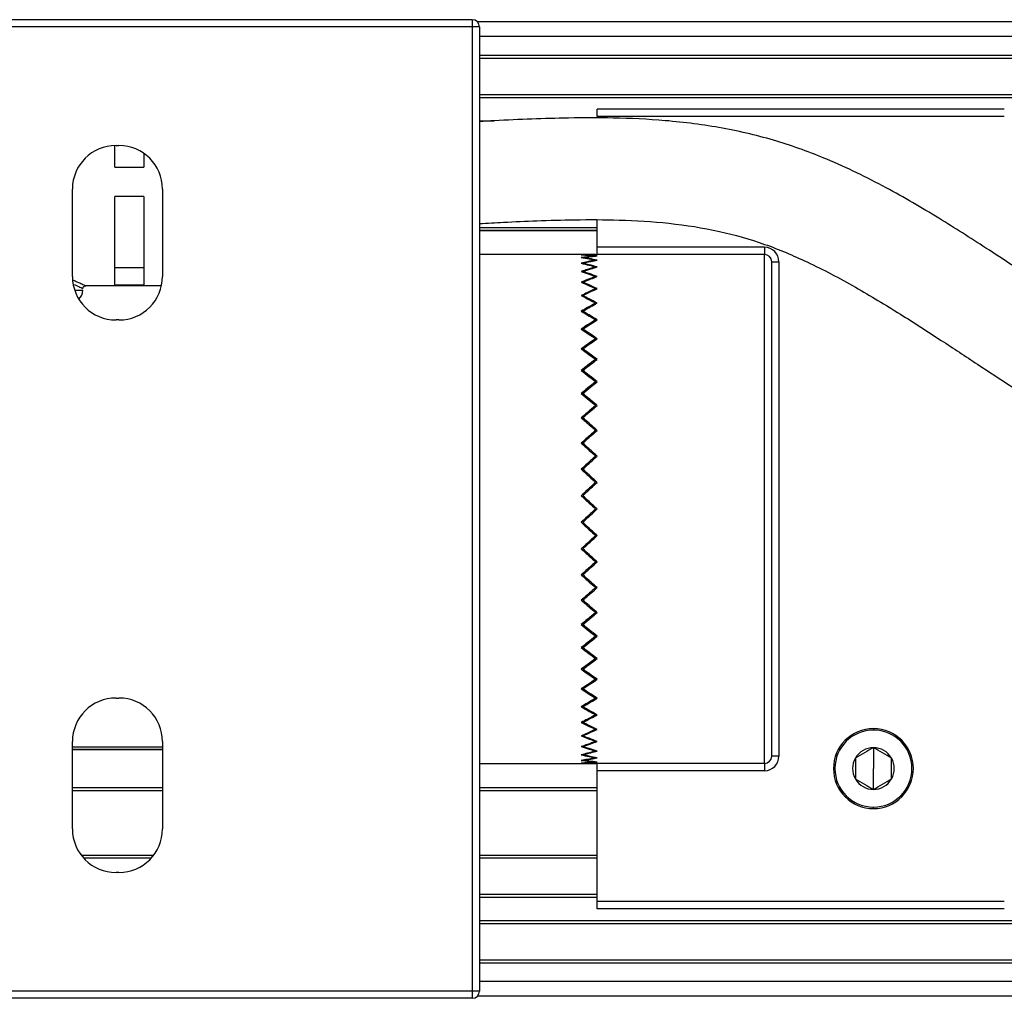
# Model space of a CAD drawing. Header units: millimetres. Extents: x -531 to 2050, y 404 to 998.
# Tile 5 of 23: x 21 to 89, y 404 to 472. Entities that reach past the tile are written whole.
import ezdxf

# ---------------------------------------------------------------- set-up
doc = ezdxf.new("R2010")
doc.units = ezdxf.units.MM

# ---------------------------------------------------------------- blocks, each defined once
blk = doc.blocks.new('Drawing View3')
at = {"color": 7, "linetype": 'Continuous', "lineweight": 25}
for p, q in [((-231.65, 37.15), (-265.65, 37.15)), ((-231.65, 36.65), (-265.65, 36.65)), ((-231.65, 37.15), (-231.65, 36.65)), ((-231.65, 36.65), (-231.65, -29.65)), ((-231.15, 36.65), (-231.65, 36.65)), ((69.193, 37), (-231.293, 37)), ((-231.15, 36.65), (-231.15, -29.65)), ((69.05, 36), (-231.15, 36)), ((-231.15, 34.7), (69.05, 34.7)), ((-231.15, 34.5), (69.05, 34.5)), ((-231.15, 32), (58.936, 32)), ((-231.15, 31.8), (58.346, 31.8)), ((-195.05, 31), (-223.05, 31)), ((-223.05, 30.5), (-223.05, 31)), ((-195.05, 30.5), (-223.05, 30.5)), ((-231.15, 30.2), (-230.129, 30.2)), ((-256.228, 27), (-256.228, 28.499)), ((-256.15, 28.5), (-255.95, 28.5)), ((-254.228, 27.957), (-254.228, 27)), ((-256.228, 27), (-254.228, 27)), ((-259.15, 19.5), (-259.15, 25.5)), ((-252.95, 25.5), (-252.95, 19.5)), ((-254.228, 25), (-256.228, 25)), ((-256.228, 18.92), (-256.228, 25)), ((-254.228, 25), (-254.228, 18.92)), ((-223.05, 21.5), (-223.05, 23.382)), ((-231.15, 22.85), (-223.05, 22.85)), ((-231.15, 22.651), (-223.05, 22.651)), ((-223.05, 22.649), (-231.15, 22.649)), ((-223.16, 21), (-231.15, 21)), ((-211.55, 21.5), (-223.05, 21.5)), ((-223.05, 21), (-223.05, 21.5)), ((-211.55, 21), (-223.05, 21)), ((-211.55, 21.5), (-211.55, 21)), ((-211.55, -14), (-211.55, 21)), ((-211.05, -13.5), (-211.05, 20.5)), ((-211.05, 20.5), (-210.55, 20.5)), ((-210.55, 20.5), (-210.55, -13.5)), ((-254.228, 20.084), (-256.228, 20.084)), ((-224.038, 19.799), (-224.04, 19.838)), ((-223.162, 20.11), (-223.16, 20.143)), ((-224.037, 19.044), (-224.04, 19.093)), ((-223.163, 19.444), (-223.16, 19.487)), ((-253.021, 18.85), (-258.228, 18.85)), ((-256.228, 18.92), (-254.228, 18.92)), ((-223.163, 18.602), (-223.16, 18.655)), ((-224.036, 18.118), (-224.04, 18.177)), ((-223.164, 17.595), (-223.16, 17.658)), ((-224.035, 17.032), (-224.04, 17.1)), ((-255.95, 16.5), (-256.15, 16.5)), ((-223.165, 16.433), (-223.16, 16.505)), ((-224.034, 15.797), (-224.04, 15.874)), ((-223.167, 15.129), (-223.16, 15.21)), ((-224.032, 14.428), (-224.04, 14.513)), ((-223.168, 13.697), (-223.16, 13.786)), ((-224.03, 12.938), (-224.04, 13.031)), ((-223.171, 12.153), (-223.16, 12.25)), ((-224.027, 11.343), (-224.04, 11.445)), ((-223.175, 10.512), (-223.16, 10.618)), ((-224.023, 9.661), (-224.04, 9.771)), ((-223.181, 8.792), (-223.16, 8.908)), ((-224.013, 7.907), (-224.04, 8.029)), ((-223.196, 7.006), (-223.16, 7.138)), ((-223.986, 6.087), (-224.04, 6.238)), ((-223.269, 5.127), (-223.16, 5.329)), ((-224.01, 4.388), (-224.065, 4.337)), ((-224.065, 2.663), (-224.01, 2.612)), ((-223.269, 1.873), (-223.16, 1.671)), ((-223.986, 0.913), (-224.04, 0.762)), ((-223.196, -0.006), (-223.16, -0.138)), ((-224.013, -0.907), (-224.04, -1.029)), ((-223.181, -1.792), (-223.16, -1.908)), ((-224.023, -2.661), (-224.04, -2.771)), ((-223.175, -3.512), (-223.16, -3.618)), ((-224.027, -4.343), (-224.04, -4.445)), ((-223.171, -5.152), (-223.16, -5.25)), ((-224.03, -5.938), (-224.04, -6.031)), ((-223.168, -6.697), (-223.16, -6.786)), ((-224.032, -7.428), (-224.04, -7.513)), ((-224.034, -8.798), (-224.04, -8.874)), ((-223.167, -8.128), (-223.16, -8.21)), ((-223.165, -9.432), (-223.16, -9.505)), ((-256.15, -9.5), (-255.95, -9.5)), ((-224.035, -10.032), (-224.04, -10.1)), ((-223.164, -10.594), (-223.16, -10.658)), ((-224.036, -11.118), (-224.04, -11.177)), ((-224.037, -12.044), (-224.04, -12.093)), ((-223.163, -11.602), (-223.16, -11.655)), ((-204.05, -11.6), (-204.05, -11.7)), ((-259.15, -18.5), (-259.15, -12.5)), ((-259.15, -12.85), (-252.95, -12.85)), ((-252.95, -12.5), (-252.95, -18.5)), ((-224.038, -12.799), (-224.04, -12.838)), ((-223.163, -12.443), (-223.16, -12.487)), ((-259.15, -13.049), (-252.95, -13.049)), ((-252.95, -13.051), (-259.15, -13.051)), ((-223.162, -13.11), (-223.16, -13.143)), ((-210.55, -13.5), (-211.05, -13.5)), ((-204.05, -12.915), (-204.05, -14.35)), ((-231.15, -14), (-223.157, -14)), ((-211.55, -14), (-223.05, -14)), ((-223.05, -14.5), (-223.05, -14)), ((-211.55, -14), (-211.55, -14.5)), ((-211.55, -14.5), (-223.05, -14.5)), ((-223.05, -23.5), (-223.05, -14.5)), ((-204.05, -15.785), (-204.05, -14.35)), ((-259.15, -15.649), (-252.95, -15.649)), ((-259.15, -15.651), (-252.95, -15.651)), ((-259.15, -15.85), (-252.95, -15.85)), ((-231.15, -15.649), (-223.05, -15.649)), ((-231.15, -15.651), (-223.05, -15.651)), ((-231.15, -15.85), (-223.05, -15.85)), ((-204.05, -17.1), (-204.05, -17)), ((-258.55, -20.3), (-253.55, -20.3)), ((-231.15, -20.3), (-223.05, -20.3)), ((-258.386, -20.5), (-253.714, -20.5)), ((-231.15, -20.5), (-223.05, -20.5)), ((-255.95, -21.5), (-256.15, -21.5)), ((-231.15, -23), (-223.05, -23)), ((-231.15, -23.2), (-223.05, -23.2)), ((-195.05, -23.5), (-223.05, -23.5)), ((-223.05, -24), (-223.05, -23.5)), ((-195.05, -24), (-223.05, -24)), ((-231.15, -24.8), (69.05, -24.8)), ((-231.15, -25), (69.05, -25)), ((-231.15, -27.5), (69.05, -27.5)), ((-231.15, -27.7), (69.05, -27.7)), ((69.05, -29), (-231.15, -29)), ((-231.65, -29.65), (-265.65, -29.65)), ((-231.65, -29.65), (-231.65, -30.15)), ((-231.15, -29.65), (-231.65, -29.65)), ((-231.65, -30.15), (-265.65, -30.15)), ((69.193, -30), (-231.293, -30))]:
    blk.add_line(p, q, dxfattribs=at)
at = {"color": 7, "linetype": 'Continuous', "lineweight": 25, "flags": 128}
blk.add_lwpolyline([(-258.996, 18.55), (-258.6, 18.55), (-258.429, 18.55), (-258.429, 18.55)], dxfattribs=at)
at = {"color": 7, "linetype": 'Continuous', "lineweight": 25}
for centre, radius, start, end in [((-231.65, 36.65), 0.5, 0, 90), ((-256.15, 25.5), 3, 90, 180), ((-255.95, 25.5), 3, 0, 90), ((-211.55, 20.5), 1, 360, 90), ((-211.55, 20.5), 0.5, 0, 90), ((-256.15, 19.5), 3, 180, 270), ((-255.95, 19.5), 3, 270, 0), ((-259.228, 18.55), 0.8, 310.21683, 359.99957), ((-256.15, -12.5), 3, 90, 180), ((-255.95, -12.5), 3, 0, 90), ((-204.05, -14.35), 2.75, 90, 270), ((-204.05, -14.35), 2.65, 90, 270), ((-204.05, -14.35), 2.75, 270, 90), ((-204.05, -14.35), 2.65, 270, 90), ((-211.55, -13.5), 0.5, 270, 0), ((-211.55, -13.5), 1, 270, 360), ((-204.05, -14.35), 1.435, 90, 150), ((-204.05, -14.35), 1.435, 30, 90), ((-204.05, -14.35), 1.435, 150, 210), ((-204.05, -14.35), 1.435, 330, 30), ((-204.05, -14.35), 1.435, 210, 270), ((-204.05, -14.35), 1.435, 270, 330), ((-256.15, -18.5), 3, 180, 270), ((-255.95, -18.5), 3, 270, 0), ((-231.65, -29.65), 0.5, 270, 0)]:
    blk.add_arc(centre, radius, start, end, dxfattribs=at)
for points, knots in [([(-161, 7), (-162.573, 7.051), (-165.545, 7.147), (-169.725, 7.885), (-173.925, 9.026), (-178.058, 10.611), (-182.151, 12.607), (-185.636, 14.579), (-188.544, 16.375), (-190.81, 17.837), (-192.697, 19.075), (-194.472, 20.246), (-196.755, 21.741), (-199.644, 23.579), (-203.256, 25.689), (-206.966, 27.503), (-210.737, 28.879), (-214.466, 29.763), (-218.241, 30.244), (-221.785, 30.41), (-224.848, 30.403), (-227.568, 30.32), (-229.607, 30.229), (-230.807, 30.164), (-231.15, 30.145)], [0, 0, 0, 0, 0.062261, 0.1176608, 0.1676841, 0.2345162, 0.2926686, 0.3480172, 0.3931691, 0.4281433, 0.4549568, 0.4827052, 0.5124793, 0.5632124, 0.6185872, 0.6784636, 0.7270465, 0.7778782, 0.8306173, 0.8782683, 0.9189179, 0.9523384, 0.9863569, 1, 1, 1, 1]), ([(-231.15, 23.134), (-230.598, 23.164), (-229.281, 23.236), (-227.1, 23.333), (-224.451, 23.409), (-221.419, 23.401), (-218.083, 23.199), (-214.721, 22.679), (-211.536, 21.771), (-208.42, 20.449), (-205.32, 18.807), (-202.269, 16.963), (-199.487, 15.166), (-196.935, 13.481), (-194.658, 11.985), (-192.397, 10.532), (-189.946, 9.01), (-186.966, 7.27), (-183.382, 5.381), (-179.093, 3.459), (-174.65, 1.919), (-170.164, 0.833), (-165.752, 0.139), (-162.637, 0.048), (-161, 0)], [0, 0, 0, 0, 0.021946, 0.052341, 0.086667, 0.127285, 0.172946, 0.219649, 0.262569, 0.304466, 0.354091, 0.40186, 0.446017, 0.485512, 0.523156, 0.554064, 0.592051, 0.63749, 0.690795, 0.752512, 0.823515, 0.876684, 0.935205, 1, 1, 1, 1]), ([(-223.16, 21), (-223.345, 20.999), (-223.675, 20.997), (-224.005, 20.982), (-224.15, 20.976)], [0, 0, 0, 0, 0.559995, 1, 1, 1, 1]), ([(-224.04, 20.976), (-223.855, 20.984), (-223.525, 20.997), (-223.195, 20.999), (-223.05, 21)], [0, 0, 0, 0, 0.559995, 1, 1, 1, 1]), ([(-224.15, 20.976), (-223.965, 20.966), (-223.635, 20.948), (-223.305, 20.917), (-223.16, 20.904)], [0, 0, 0, 0, 0.559995, 1, 1, 1, 1]), ([(-223.16, 20.904), (-223.345, 20.885), (-223.675, 20.851), (-224.005, 20.805), (-224.15, 20.785)], [0, 0, 0, 0, 0.559995, 1, 1, 1, 1]), ([(-224.15, 20.785), (-223.965, 20.757), (-223.635, 20.707), (-223.305, 20.645), (-223.16, 20.618)], [0, 0, 0, 0, 0.559995, 1, 1, 1, 1]), ([(-223.16, 20.618), (-223.345, 20.581), (-223.675, 20.515), (-224.005, 20.438), (-224.15, 20.404)], [0, 0, 0, 0, 0.559995, 1, 1, 1, 1]), ([(-224.15, 20.404), (-223.965, 20.358), (-223.635, 20.277), (-223.305, 20.184), (-223.16, 20.143)], [0, 0, 0, 0, 0.559995, 1, 1, 1, 1]), ([(-223.05, 20.904), (-223.235, 20.921), (-223.565, 20.95), (-223.895, 20.968), (-224.04, 20.976)], [0, 0, 0, 0, 0.559995, 1, 1, 1, 1]), ([(-224.04, 20.785), (-223.855, 20.81), (-223.525, 20.856), (-223.195, 20.889), (-223.05, 20.904)], [0, 0, 0, 0, 0.559995, 1, 1, 1, 1]), ([(-223.05, 20.618), (-223.235, 20.652), (-223.565, 20.713), (-223.895, 20.763), (-224.04, 20.785)], [0, 0, 0, 0, 0.559995, 1, 1, 1, 1]), ([(-224.04, 20.404), (-223.855, 20.447), (-223.525, 20.524), (-223.195, 20.589), (-223.05, 20.618)], [0, 0, 0, 0, 0.559995, 1, 1, 1, 1]), ([(-223.05, 20.143), (-223.235, 20.195), (-223.565, 20.287), (-223.895, 20.368), (-224.04, 20.404)], [0, 0, 0, 0, 0.559995, 1, 1, 1, 1]), ([(-223.16, 20.143), (-223.345, 20.089), (-223.675, 19.993), (-224.005, 19.885), (-224.15, 19.838)], [0, 0, 0, 0, 0.559995, 1, 1, 1, 1]), ([(-224.15, 19.838), (-223.965, 19.775), (-223.635, 19.664), (-223.305, 19.541), (-223.16, 19.487)], [0, 0, 0, 0, 0.559995, 1, 1, 1, 1]), ([(-224.04, 19.838), (-223.855, 19.898), (-223.525, 20.005), (-223.195, 20.101), (-223.05, 20.143)], [0, 0, 0, 0, 0.559995, 1, 1, 1, 1]), ([(-223.05, 19.487), (-223.235, 19.555), (-223.565, 19.678), (-223.895, 19.789), (-224.04, 19.838)], [0, 0, 0, 0, 0.559995, 1, 1, 1, 1]), ([(-259.1, 19.234), (-259.01, 19.199), (-258.755, 19.099), (-258.48, 18.969), (-258.263, 18.868), (-258.24, 18.856), (-258.228, 18.85)], [0, 0, 0, 0, 0.16426, 0.464106, 0.743582, 1, 1, 1, 1]), ([(-223.16, 19.487), (-223.345, 19.416), (-223.675, 19.29), (-224.005, 19.153), (-224.15, 19.093)], [0, 0, 0, 0, 0.559995, 1, 1, 1, 1]), ([(-224.15, 19.093), (-223.965, 19.014), (-223.635, 18.873), (-223.305, 18.722), (-223.16, 18.655)], [0, 0, 0, 0, 0.559995, 1, 1, 1, 1]), ([(-224.04, 19.093), (-223.855, 19.169), (-223.525, 19.306), (-223.195, 19.432), (-223.05, 19.487)], [0, 0, 0, 0, 0.559995, 1, 1, 1, 1]), ([(-223.05, 18.655), (-223.235, 18.74), (-223.565, 18.891), (-223.895, 19.031), (-224.04, 19.093)], [0, 0, 0, 0, 0.559995, 1, 1, 1, 1]), ([(-259.047, 18.947), (-258.922, 18.892), (-258.654, 18.773), (-258.473, 18.674), (-258.443, 18.658), (-258.429, 18.65)], [0, 0, 0, 0, 0.310782, 0.665232, 1, 1, 1, 1]), ([(-258.429, 18.648), (-258.426, 18.674), (-258.422, 18.715), (-258.395, 18.763), (-258.368, 18.796), (-258.334, 18.821), (-258.285, 18.846), (-258.246, 18.848), (-258.22, 18.85)], [0, 0, 0, 0, 0.240157, 0.36975, 0.502012, 0.633976, 0.762717, 1, 1, 1, 1]), ([(-223.16, 18.655), (-223.345, 18.569), (-223.675, 18.414), (-224.005, 18.249), (-224.15, 18.177)], [0, 0, 0, 0, 0.559995, 1, 1, 1, 1]), ([(-224.04, 18.177), (-223.855, 18.269), (-223.525, 18.433), (-223.195, 18.588), (-223.05, 18.655)], [0, 0, 0, 0, 0.559995, 1, 1, 1, 1]), ([(-224.15, 18.177), (-223.965, 18.083), (-223.635, 17.914), (-223.305, 17.736), (-223.16, 17.658)], [0, 0, 0, 0, 0.559995, 1, 1, 1, 1]), ([(-223.16, 17.658), (-223.345, 17.556), (-223.675, 17.375), (-224.005, 17.184), (-224.15, 17.1)], [0, 0, 0, 0, 0.559995, 1, 1, 1, 1]), ([(-223.05, 17.658), (-223.235, 17.757), (-223.565, 17.935), (-223.895, 18.103), (-224.04, 18.177)], [0, 0, 0, 0, 0.5599954, 1, 1, 1, 1]), ([(-224.04, 17.1), (-223.855, 17.207), (-223.525, 17.397), (-223.195, 17.578), (-223.05, 17.658)], [0, 0, 0, 0, 0.559995, 1, 1, 1, 1]), ([(-224.15, 17.1), (-223.965, 16.991), (-223.635, 16.798), (-223.305, 16.594), (-223.16, 16.505)], [0, 0, 0, 0, 0.559995, 1, 1, 1, 1]), ([(-223.05, 16.505), (-223.235, 16.619), (-223.565, 16.821), (-223.895, 17.015), (-224.04, 17.1)], [0, 0, 0, 0, 0.559995, 1, 1, 1, 1]), ([(-223.16, 16.505), (-223.345, 16.39), (-223.675, 16.184), (-224.005, 15.969), (-224.15, 15.874)], [0, 0, 0, 0, 0.559995, 1, 1, 1, 1]), ([(-224.04, 15.874), (-223.855, 15.994), (-223.525, 16.209), (-223.195, 16.415), (-223.05, 16.505)], [0, 0, 0, 0, 0.559995, 1, 1, 1, 1]), ([(-224.15, 15.874), (-223.965, 15.753), (-223.635, 15.535), (-223.305, 15.309), (-223.16, 15.21)], [0, 0, 0, 0, 0.559995, 1, 1, 1, 1]), ([(-223.05, 15.21), (-223.235, 15.336), (-223.565, 15.561), (-223.895, 15.779), (-224.04, 15.874)], [0, 0, 0, 0, 0.559995, 1, 1, 1, 1]), ([(-223.16, 15.21), (-223.345, 15.082), (-223.675, 14.853), (-224.005, 14.617), (-224.15, 14.513)], [0, 0, 0, 0, 0.559995, 1, 1, 1, 1]), ([(-224.04, 14.513), (-223.855, 14.645), (-223.525, 14.881), (-223.195, 15.109), (-223.05, 15.21)], [0, 0, 0, 0, 0.559995, 1, 1, 1, 1]), ([(-224.15, 14.513), (-223.965, 14.379), (-223.635, 14.141), (-223.305, 13.895), (-223.16, 13.786)], [0, 0, 0, 0, 0.559995, 1, 1, 1, 1]), ([(-223.05, 13.786), (-223.235, 13.924), (-223.565, 14.17), (-223.895, 14.408), (-224.04, 14.513)], [0, 0, 0, 0, 0.559995, 1, 1, 1, 1]), ([(-223.16, 13.786), (-223.345, 13.647), (-223.675, 13.399), (-224.005, 13.143), (-224.15, 13.031)], [0, 0, 0, 0, 0.559995, 1, 1, 1, 1]), ([(-224.04, 13.031), (-223.855, 13.174), (-223.525, 13.429), (-223.195, 13.677), (-223.05, 13.786)], [0, 0, 0, 0, 0.559995, 1, 1, 1, 1]), ([(-224.15, 13.031), (-223.965, 12.887), (-223.635, 12.63), (-223.305, 12.366), (-223.16, 12.25)], [0, 0, 0, 0, 0.559995, 1, 1, 1, 1]), ([(-223.05, 12.25), (-223.235, 12.397), (-223.565, 12.661), (-223.895, 12.918), (-224.04, 13.031)], [0, 0, 0, 0, 0.5599954, 1, 1, 1, 1]), ([(-223.16, 12.25), (-223.345, 12.101), (-223.675, 11.835), (-224.005, 11.564), (-224.15, 11.445)], [0, 0, 0, 0, 0.559995, 1, 1, 1, 1]), ([(-224.04, 11.445), (-223.855, 11.597), (-223.525, 11.868), (-223.195, 12.133), (-223.05, 12.25)], [0, 0, 0, 0, 0.5599953, 1, 1, 1, 1]), ([(-224.15, 11.445), (-223.965, 11.292), (-223.635, 11.019), (-223.305, 10.74), (-223.16, 10.618)], [0, 0, 0, 0, 0.559995, 1, 1, 1, 1]), ([(-223.05, 10.618), (-223.235, 10.774), (-223.565, 11.052), (-223.895, 11.325), (-224.04, 11.445)], [0, 0, 0, 0, 0.559995, 1, 1, 1, 1]), ([(-223.16, 10.618), (-223.345, 10.461), (-223.675, 10.181), (-224.005, 9.897), (-224.15, 9.771)], [0, 0, 0, 0, 0.559995, 1, 1, 1, 1]), ([(-224.04, 9.771), (-223.855, 9.931), (-223.525, 10.215), (-223.195, 10.495), (-223.05, 10.618)], [0, 0, 0, 0, 0.559995, 1, 1, 1, 1]), ([(-224.15, 9.771), (-223.965, 9.611), (-223.635, 9.325), (-223.305, 9.035), (-223.16, 8.908)], [0, 0, 0, 0, 0.5599954, 1, 1, 1, 1]), ([(-223.05, 8.908), (-223.235, 9.07), (-223.565, 9.36), (-223.895, 9.646), (-224.04, 9.771)], [0, 0, 0, 0, 0.559995, 1, 1, 1, 1]), ([(-223.16, 8.908), (-223.345, 8.745), (-223.675, 8.453), (-224.005, 8.159), (-224.15, 8.029)], [0, 0, 0, 0, 0.559995, 1, 1, 1, 1]), ([(-224.04, 8.029), (-223.855, 8.194), (-223.525, 8.489), (-223.195, 8.78), (-223.05, 8.908)], [0, 0, 0, 0, 0.559995, 1, 1, 1, 1]), ([(-224.15, 8.029), (-223.965, 7.864), (-223.635, 7.568), (-223.305, 7.27), (-223.16, 7.138)], [0, 0, 0, 0, 0.559995, 1, 1, 1, 1]), ([(-223.05, 7.138), (-223.235, 7.305), (-223.565, 7.604), (-223.895, 7.899), (-224.04, 8.029)], [0, 0, 0, 0, 0.559995, 1, 1, 1, 1]), ([(-223.16, 7.138), (-223.345, 6.971), (-223.675, 6.672), (-224.005, 6.37), (-224.15, 6.238)], [0, 0, 0, 0, 0.559995, 1, 1, 1, 1]), ([(-224.04, 6.238), (-223.855, 6.406), (-223.525, 6.708), (-223.195, 7.007), (-223.05, 7.138)], [0, 0, 0, 0, 0.559995, 1, 1, 1, 1]), ([(-224.15, 6.238), (-223.965, 6.069), (-223.635, 5.767), (-223.305, 5.463), (-223.16, 5.329)], [0, 0, 0, 0, 0.559995, 1, 1, 1, 1]), ([(-223.05, 5.329), (-223.235, 5.499), (-223.565, 5.803), (-223.895, 6.105), (-224.04, 6.238)], [0, 0, 0, 0, 0.559995, 1, 1, 1, 1]), ([(-223.16, 5.329), (-223.345, 5.159), (-223.675, 4.855), (-224.005, 4.55), (-224.15, 4.416)], [0, 0, 0, 0, 0.559995, 1, 1, 1, 1]), ([(-224.04, 4.416), (-223.855, 4.587), (-223.525, 4.892), (-223.195, 5.196), (-223.05, 5.329)], [0, 0, 0, 0, 0.559995, 1, 1, 1, 1]), ([(-224.15, 4.416), (-223.965, 4.245), (-223.635, 3.94), (-223.305, 3.634), (-223.16, 3.5)], [0, 0, 0, 0, 0.559995, 1, 1, 1, 1]), ([(-223.05, 3.5), (-223.235, 3.671), (-223.565, 3.976), (-223.895, 4.282), (-224.04, 4.416)], [0, 0, 0, 0, 0.5599954, 1, 1, 1, 1]), ([(-223.16, 3.5), (-223.345, 3.329), (-223.675, 3.023), (-224.005, 2.718), (-224.15, 2.584)], [0, 0, 0, 0, 0.559995, 1, 1, 1, 1]), ([(-224.04, 2.584), (-223.855, 2.755), (-223.525, 3.06), (-223.195, 3.366), (-223.05, 3.5)], [0, 0, 0, 0, 0.559995, 1, 1, 1, 1]), ([(-224.15, 2.584), (-223.965, 2.413), (-223.635, 2.109), (-223.305, 1.805), (-223.16, 1.671)], [0, 0, 0, 0, 0.5599954, 1, 1, 1, 1]), ([(-223.05, 1.671), (-223.235, 1.841), (-223.565, 2.145), (-223.895, 2.45), (-224.04, 2.584)], [0, 0, 0, 0, 0.559995, 1, 1, 1, 1]), ([(-223.16, 1.671), (-223.345, 1.501), (-223.675, 1.197), (-224.005, 0.895), (-224.15, 0.762)], [0, 0, 0, 0, 0.559995, 1, 1, 1, 1]), ([(-224.04, 0.762), (-223.855, 0.932), (-223.525, 1.234), (-223.195, 1.537), (-223.05, 1.671)], [0, 0, 0, 0, 0.559995, 1, 1, 1, 1]), ([(-224.15, 0.762), (-223.965, 0.594), (-223.635, 0.292), (-223.305, -0.007), (-223.16, -0.138)], [0, 0, 0, 0, 0.5599954, 1, 1, 1, 1]), ([(-223.05, -0.138), (-223.235, 0.029), (-223.565, 0.328), (-223.895, 0.63), (-224.04, 0.762)], [0, 0, 0, 0, 0.559995, 1, 1, 1, 1]), ([(-223.16, -0.138), (-223.345, -0.306), (-223.675, -0.604), (-224.005, -0.899), (-224.15, -1.029)], [0, 0, 0, 0, 0.5599953, 1, 1, 1, 1]), ([(-224.04, -1.029), (-223.855, -0.864), (-223.525, -0.568), (-223.195, -0.27), (-223.05, -0.138)], [0, 0, 0, 0, 0.559995, 1, 1, 1, 1]), ([(-224.15, -1.029), (-223.965, -1.194), (-223.635, -1.489), (-223.305, -1.78), (-223.16, -1.908)], [0, 0, 0, 0, 0.559995, 1, 1, 1, 1]), ([(-223.05, -1.908), (-223.235, -1.745), (-223.565, -1.454), (-223.895, -1.159), (-224.04, -1.029)], [0, 0, 0, 0, 0.5599954, 1, 1, 1, 1]), ([(-223.16, -1.908), (-223.345, -2.07), (-223.675, -2.36), (-224.005, -2.646), (-224.15, -2.771)], [0, 0, 0, 0, 0.559995, 1, 1, 1, 1]), ([(-224.04, -2.771), (-223.855, -2.611), (-223.525, -2.325), (-223.195, -2.035), (-223.05, -1.908)], [0, 0, 0, 0, 0.559995, 1, 1, 1, 1]), ([(-224.15, -2.771), (-223.965, -2.931), (-223.635, -3.215), (-223.305, -3.495), (-223.16, -3.618)], [0, 0, 0, 0, 0.559995, 1, 1, 1, 1]), ([(-223.05, -3.618), (-223.235, -3.461), (-223.565, -3.181), (-223.895, -2.897), (-224.04, -2.771)], [0, 0, 0, 0, 0.5599954, 1, 1, 1, 1]), ([(-223.16, -3.618), (-223.345, -3.774), (-223.675, -4.052), (-224.005, -4.325), (-224.15, -4.445)], [0, 0, 0, 0, 0.559995, 1, 1, 1, 1]), ([(-224.04, -4.445), (-223.855, -4.292), (-223.525, -4.019), (-223.195, -3.74), (-223.05, -3.618)], [0, 0, 0, 0, 0.559995, 1, 1, 1, 1]), ([(-224.15, -4.445), (-223.965, -4.597), (-223.635, -4.868), (-223.305, -5.133), (-223.16, -5.25)], [0, 0, 0, 0, 0.559995, 1, 1, 1, 1]), ([(-223.05, -5.25), (-223.235, -5.101), (-223.565, -4.836), (-223.895, -4.564), (-224.04, -4.445)], [0, 0, 0, 0, 0.559995, 1, 1, 1, 1]), ([(-223.16, -5.25), (-223.345, -5.398), (-223.675, -5.661), (-224.005, -5.918), (-224.15, -6.031)], [0, 0, 0, 0, 0.559995, 1, 1, 1, 1]), ([(-224.04, -6.031), (-223.855, -5.887), (-223.525, -5.63), (-223.195, -5.366), (-223.05, -5.25)], [0, 0, 0, 0, 0.559995, 1, 1, 1, 1]), ([(-224.15, -6.031), (-223.965, -6.174), (-223.635, -6.429), (-223.305, -6.677), (-223.16, -6.786)], [0, 0, 0, 0, 0.559995, 1, 1, 1, 1]), ([(-223.05, -6.786), (-223.235, -6.647), (-223.565, -6.399), (-223.895, -6.144), (-224.04, -6.031)], [0, 0, 0, 0, 0.559995, 1, 1, 1, 1]), ([(-223.16, -6.786), (-223.345, -6.924), (-223.675, -7.17), (-224.005, -7.408), (-224.15, -7.513)], [0, 0, 0, 0, 0.5599953, 1, 1, 1, 1]), ([(-224.04, -7.513), (-223.855, -7.379), (-223.525, -7.141), (-223.195, -6.894), (-223.05, -6.786)], [0, 0, 0, 0, 0.559995, 1, 1, 1, 1]), ([(-224.15, -7.513), (-223.965, -7.645), (-223.635, -7.881), (-223.305, -8.109), (-223.16, -8.21)], [0, 0, 0, 0, 0.5599954, 1, 1, 1, 1]), ([(-223.05, -8.21), (-223.235, -8.082), (-223.565, -7.853), (-223.895, -7.617), (-224.04, -7.513)], [0, 0, 0, 0, 0.559995, 1, 1, 1, 1]), ([(-223.16, -8.21), (-223.345, -8.336), (-223.675, -8.562), (-224.005, -8.779), (-224.15, -8.874)], [0, 0, 0, 0, 0.559995, 1, 1, 1, 1]), ([(-224.04, -8.874), (-223.855, -8.752), (-223.525, -8.535), (-223.195, -8.309), (-223.05, -8.21)], [0, 0, 0, 0, 0.559995, 1, 1, 1, 1]), ([(-224.15, -8.874), (-223.965, -8.994), (-223.635, -9.209), (-223.305, -9.415), (-223.16, -9.505)], [0, 0, 0, 0, 0.559995, 1, 1, 1, 1]), ([(-223.05, -9.505), (-223.235, -9.39), (-223.565, -9.184), (-223.895, -8.969), (-224.04, -8.874)], [0, 0, 0, 0, 0.559995, 1, 1, 1, 1]), ([(-223.16, -9.505), (-223.345, -9.619), (-223.675, -9.821), (-224.005, -10.015), (-224.15, -10.1)], [0, 0, 0, 0, 0.559995, 1, 1, 1, 1]), ([(-224.15, -10.1), (-223.965, -10.207), (-223.635, -10.397), (-223.305, -10.578), (-223.16, -10.658)], [0, 0, 0, 0, 0.559995, 1, 1, 1, 1]), ([(-224.04, -10.1), (-223.855, -9.991), (-223.525, -9.797), (-223.195, -9.594), (-223.05, -9.505)], [0, 0, 0, 0, 0.5599953, 1, 1, 1, 1]), ([(-223.05, -10.658), (-223.235, -10.556), (-223.565, -10.375), (-223.895, -10.184), (-224.04, -10.1)], [0, 0, 0, 0, 0.5599954, 1, 1, 1, 1]), ([(-223.16, -10.658), (-223.345, -10.757), (-223.675, -10.935), (-224.005, -11.103), (-224.15, -11.177)], [0, 0, 0, 0, 0.559995, 1, 1, 1, 1]), ([(-224.04, -11.177), (-223.855, -11.082), (-223.525, -10.914), (-223.195, -10.736), (-223.05, -10.658)], [0, 0, 0, 0, 0.559995, 1, 1, 1, 1]), ([(-224.15, -11.177), (-223.965, -11.269), (-223.635, -11.433), (-223.305, -11.588), (-223.16, -11.655)], [0, 0, 0, 0, 0.559995, 1, 1, 1, 1]), ([(-223.05, -11.655), (-223.235, -11.569), (-223.565, -11.414), (-223.895, -11.249), (-224.04, -11.177)], [0, 0, 0, 0, 0.559995, 1, 1, 1, 1]), ([(-223.16, -11.655), (-223.345, -11.74), (-223.675, -11.891), (-224.005, -12.031), (-224.15, -12.093)], [0, 0, 0, 0, 0.559995, 1, 1, 1, 1]), ([(-224.15, -12.093), (-223.965, -12.169), (-223.635, -12.306), (-223.305, -12.432), (-223.16, -12.487)], [0, 0, 0, 0, 0.559995, 1, 1, 1, 1]), ([(-224.04, -12.093), (-223.855, -12.014), (-223.525, -11.873), (-223.195, -11.722), (-223.05, -11.655)], [0, 0, 0, 0, 0.559995, 1, 1, 1, 1]), ([(-223.05, -12.487), (-223.235, -12.416), (-223.565, -12.29), (-223.895, -12.153), (-224.04, -12.093)], [0, 0, 0, 0, 0.559995, 1, 1, 1, 1]), ([(-223.16, -12.487), (-223.345, -12.555), (-223.675, -12.678), (-224.005, -12.789), (-224.15, -12.838)], [0, 0, 0, 0, 0.559995, 1, 1, 1, 1]), ([(-224.15, -12.838), (-223.965, -12.898), (-223.635, -13.005), (-223.305, -13.101), (-223.16, -13.143)], [0, 0, 0, 0, 0.559995, 1, 1, 1, 1]), ([(-224.04, -12.838), (-223.855, -12.775), (-223.525, -12.664), (-223.195, -12.541), (-223.05, -12.487)], [0, 0, 0, 0, 0.559995, 1, 1, 1, 1]), ([(-223.05, -13.143), (-223.235, -13.089), (-223.565, -12.993), (-223.895, -12.885), (-224.04, -12.838)], [0, 0, 0, 0, 0.559995, 1, 1, 1, 1]), ([(-223.16, -13.143), (-223.345, -13.195), (-223.675, -13.287), (-224.005, -13.368), (-224.15, -13.404)], [0, 0, 0, 0, 0.559995, 1, 1, 1, 1]), ([(-224.15, -13.404), (-223.965, -13.447), (-223.635, -13.524), (-223.305, -13.589), (-223.16, -13.618)], [0, 0, 0, 0, 0.559995, 1, 1, 1, 1]), ([(-224.04, -13.404), (-223.855, -13.358), (-223.525, -13.277), (-223.195, -13.184), (-223.05, -13.143)], [0, 0, 0, 0, 0.559995, 1, 1, 1, 1]), ([(-223.05, -13.618), (-223.235, -13.581), (-223.565, -13.515), (-223.895, -13.438), (-224.04, -13.404)], [0, 0, 0, 0, 0.559995, 1, 1, 1, 1]), ([(-204.05, -12.915), (-204.257, -13.035), (-204.671, -13.274), (-205.086, -13.513), (-205.293, -13.632)], [0, 0, 0, 0, 0.499978, 1, 1, 1, 1]), ([(-202.807, -13.632), (-203.014, -13.513), (-203.429, -13.274), (-203.843, -13.035), (-204.05, -12.915)], [0, 0, 0, 0, 0.499978, 1, 1, 1, 1]), ([(-223.16, -13.618), (-223.345, -13.652), (-223.675, -13.713), (-224.005, -13.763), (-224.15, -13.785)], [0, 0, 0, 0, 0.559995, 1, 1, 1, 1]), ([(-224.15, -13.785), (-223.965, -13.81), (-223.635, -13.856), (-223.305, -13.889), (-223.16, -13.904)], [0, 0, 0, 0, 0.559995, 1, 1, 1, 1]), ([(-223.16, -13.904), (-223.345, -13.921), (-223.675, -13.95), (-224.005, -13.968), (-224.15, -13.976)], [0, 0, 0, 0, 0.559995, 1, 1, 1, 1]), ([(-224.15, -13.976), (-223.965, -13.984), (-223.635, -13.997), (-223.305, -13.999), (-223.16, -14)], [0, 0, 0, 0, 0.559995, 1, 1, 1, 1]), ([(-224.04, -13.785), (-223.855, -13.757), (-223.525, -13.707), (-223.195, -13.645), (-223.05, -13.618)], [0, 0, 0, 0, 0.559995, 1, 1, 1, 1]), ([(-223.05, -13.904), (-223.235, -13.885), (-223.565, -13.851), (-223.895, -13.805), (-224.04, -13.785)], [0, 0, 0, 0, 0.559995, 1, 1, 1, 1]), ([(-224.04, -13.976), (-223.855, -13.966), (-223.525, -13.948), (-223.195, -13.917), (-223.05, -13.904)], [0, 0, 0, 0, 0.559995, 1, 1, 1, 1]), ([(-223.05, -14), (-223.235, -13.999), (-223.565, -13.997), (-223.895, -13.982), (-224.04, -13.976)], [0, 0, 0, 0, 0.559995, 1, 1, 1, 1]), ([(-205.293, -13.632), (-205.293, -13.872), (-205.293, -14.35), (-205.293, -14.828), (-205.293, -15.067)], [0, 0, 0, 0, 0.499978, 1, 1, 1, 1]), ([(-202.807, -15.067), (-202.807, -14.828), (-202.807, -14.35), (-202.807, -13.872), (-202.807, -13.632)], [0, 0, 0, 0, 0.499978, 1, 1, 1, 1]), ([(-205.293, -15.067), (-205.086, -15.187), (-204.671, -15.426), (-204.257, -15.665), (-204.05, -15.785)], [0, 0, 0, 0, 0.499978, 1, 1, 1, 1]), ([(-204.05, -15.785), (-203.843, -15.665), (-203.429, -15.426), (-203.014, -15.187), (-202.807, -15.067)], [0, 0, 0, 0, 0.499978, 1, 1, 1, 1])]:
    blk.add_open_spline(points, degree=3, knots=knots, dxfattribs=at)

msp = doc.modelspace()

# ---------------------------------------------------------------- block references
at = {"color": 7, "linetype": 'Continuous', "lineweight": 25}
msp.add_blockref('Drawing View3', (284.173, 434.431), dxfattribs=at)

doc.saveas('drawing.dxf')
